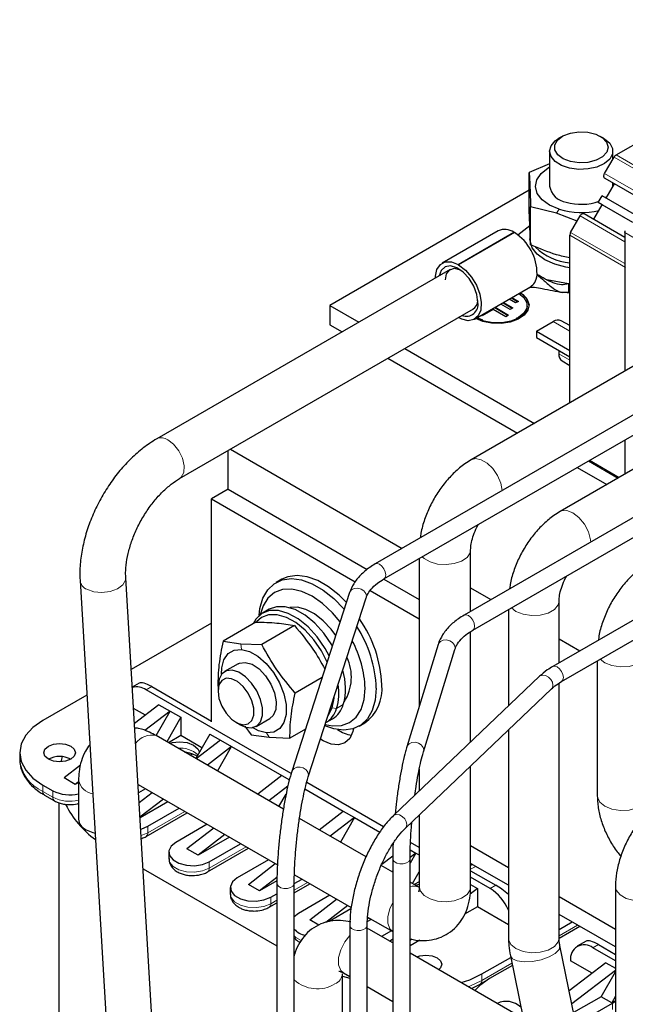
# Model space of a CAD drawing. Header units: millimetres. Extents: x 5 to 418, y 2 to 292.
# Tile 41 of 51: x 326 to 347, y 114 to 147. Entities that reach past the tile are written whole.
import ezdxf

# ---------------------------------------------------------------- set-up
doc = ezdxf.new("R2010")
doc.units = ezdxf.units.MM

msp = doc.modelspace()

# ---------------------------------------------------------------- linework, layer by layer
at = {"color": 7, "linetype": 'Continuous', "lineweight": 25}
for p, q in [((346.5054, 142.3286), (354.4122, 146.893)), ((344.6887, 142.9552), (344.5755, 142.8898)), ((346.0843, 142.8898), (345.9711, 142.9552)), ((344.2632, 142.4545), (344.2632, 141.2787)), ((346.1182, 141.703), (346.4387, 142.2582)), ((346.3966, 142.1852), (346.3966, 142.4545)), ((344.2632, 142.0231), (343.5741, 141.7338)), ((343.5741, 140.4521), (343.5741, 141.7338)), ((346.4515, 141.3565), (346.1182, 141.549)), ((346.1715, 140.8716), (346.4515, 141.3565)), ((346.3966, 141.2787), (346.3961, 141.2606)), ((346.3966, 141.2787), (346.3966, 141.3883)), ((347.4827, 140.7613), (346.4515, 141.3565)), ((343.5741, 141.1355), (336.8446, 137.2507)), ((345.9049, 140.7176), (346.0382, 140.9486)), ((347.2027, 140.2763), (346.0382, 140.9486)), ((346.2017, 140.9239), (346.1493, 140.8844)), ((344.4979, 140.36), (343.62, 140.5786)), ((343.62, 139.297), (343.62, 140.5786)), ((345.7582, 140.1557), (346.0382, 140.6406)), ((347.0693, 140.0454), (345.9049, 140.7176)), ((346.0382, 140.6406), (345.9049, 140.7176)), ((347.0693, 140.0454), (346.0382, 140.6406)), ((345.1899, 140.0952), (344.4979, 140.36)), ((344.971, 139.7159), (345.2915, 140.2712)), ((345.4249, 140.3481), (346.8007, 139.5539)), ((343.1879, 139.6305), (343.5923, 139.948)), ((342.5205, 139.7652), (340.6349, 138.6767)), ((341.1721, 138.628), (343.0577, 139.7165)), ((343.0766, 139.7056), (341.191, 138.6171)), ((343.5966, 139.6674), (343.5966, 139.4932)), ((344.9434, 133.9579), (344.9434, 139.623)), ((346.8007, 139.707), (346.8007, 135.0301)), ((340.9079, 138.465), (330.997, 132.7436)), ((344.9013, 137.9737), (344.1684, 138.1128)), ((344.9434, 137.9916), (344.9013, 137.9737)), ((341.7282, 136.7829), (343.6176, 137.8737)), ((344.9013, 137.7124), (344.9434, 137.7303)), ((342.9253, 137.1142), (342.6142, 137.2944)), ((342.6896, 137.338), (343.0009, 137.1577)), ((342.7085, 137.3489), (343.0198, 137.1685)), ((343.1146, 137.3317), (342.897, 137.4577)), ((342.9725, 137.5013), (343.1901, 137.3752)), ((342.9913, 137.5121), (343.209, 137.386)), ((343.209, 137.386), (343.1146, 137.3317)), ((331.7703, 131.4041), (341.6896, 137.1304)), ((336.8446, 137.2507), (337.8245, 136.685)), ((336.8446, 137.2507), (336.8446, 136.5974)), ((342.3596, 137.1147), (341.9819, 136.8974)), ((342.7832, 136.8694), (342.3596, 137.1147)), ((342.4068, 137.1747), (342.8588, 136.9129)), ((342.4256, 137.1856), (342.8776, 136.9237)), ((342.8776, 136.9237), (342.7832, 136.8694)), ((343.0198, 137.1685), (342.9253, 137.1142)), ((343.5015, 137.2289), (343.5015, 137.2507)), ((336.8446, 136.5974), (337.2587, 136.3584)), ((342.0113, 136.7475), (341.8131, 136.8319)), ((341.9819, 136.8974), (341.9542, 136.9134)), ((343.8214, 136.3801), (344.3871, 136.7067)), ((344.9434, 136.5659), (344.6537, 136.7331)), ((349.0261, 136.3148), (341.6156, 132.0368)), ((343.8214, 136.3801), (344.9434, 135.7324)), ((343.8214, 136.3801), (343.8214, 136.1623)), ((343.8214, 136.1623), (344.9434, 135.5147)), ((339.3713, 135.7921), (343.7459, 133.2666)), ((344.5757, 135.7269), (344.5757, 135.6179)), ((338.8055, 135.4654), (343.1802, 132.94)), ((344.6861, 135.3737), (344.9434, 135.2252)), ((349.6528, 135.0349), (338.3762, 128.525)), ((338.6695, 128.0169), (349.6528, 134.3575)), ((352.0309, 134.5725), (344.6204, 130.2945)), ((352.651, 133.3041), (341.3743, 126.7942)), ((341.6676, 126.2862), (352.651, 132.6267)), ((346.8007, 132.711), (346.8007, 131.5531)), ((333.4128, 131.0455), (333.4128, 132.3523)), ((333.4879, 132.3957), (339.2845, 129.0494)), ((345.5731, 132.0023), (346.5759, 131.4234)), ((345.1888, 131.7805), (346.1916, 131.2015)), ((355.6491, 131.5733), (344.3724, 125.0635)), ((333.4128, 131.0455), (332.8471, 130.7189)), ((333.4128, 131.0455), (338.1053, 128.3365)), ((332.8471, 130.7189), (337.6981, 127.9185)), ((332.8471, 123.1958), (332.8471, 130.7189)), ((344.6657, 124.5554), (355.6491, 130.8959)), ((341.5957, 126.922), (341.5957, 129.0001)), ((339.8623, 128.7056), (339.8623, 123.7231)), ((328.4089, 127.9641), (329.29, 113.1283)), ((330.834, 113.22), (329.9528, 128.0558)), ((335.2185, 128.0054), (335.0299, 127.8966)), ((338.6646, 128.0137), (339.8623, 127.3222)), ((338.2069, 127.6247), (339.8623, 126.6691)), ((341.5957, 127.7151), (342.2826, 127.3186)), ((337.5079, 127.5549), (335.5573, 121.5188)), ((336.1156, 121.3384), (338.0661, 127.3745)), ((334.7975, 126.9926), (334.5713, 126.862)), ((342.8693, 126.9799), (342.8738, 126.9773)), ((342.8738, 126.9825), (342.8738, 123.7318)), ((344.5805, 125.1835), (344.5805, 127.2693)), ((332.8471, 126.5266), (330.1366, 124.9619)), ((334.3482, 126.5593), (333.2383, 125.9186)), ((335.6524, 126.441), (334.5425, 125.8003)), ((341.5957, 122.513), (341.5957, 126.2377)), ((344.5805, 125.9921), (345.2807, 125.5878)), ((333.2383, 125.9186), (333.8396, 125.8301)), ((333.8396, 125.8301), (334.5425, 125.8003)), ((340.5002, 125.8056), (339.4421, 122.351)), ((340.003, 122.1792), (341.0611, 125.6338)), ((333.7469, 125.1545), (333.2881, 124.8896)), ((345.8675, 125.2491), (345.8719, 125.2465)), ((345.8719, 125.2517), (345.8719, 120.6937)), ((336.5814, 124.688), (335.6706, 124.1622)), ((343.9211, 124.7304), (338.9887, 120.0272)), ((330.4067, 124.4989), (330.1721, 124.3635)), ((330.8295, 124.3823), (332.8471, 123.2176)), ((333.0672, 124.4013), (333.0672, 124.2343)), ((339.3936, 119.6026), (344.326, 124.3058)), ((344.5805, 115.8921), (344.5805, 124.4983)), ((328.6386, 124.0971), (327.1525, 123.2392)), ((335.5358, 121.4477), (330.6409, 124.2735)), ((330.6143, 123.4179), (330.2146, 123.6486)), ((331.0746, 123.7727), (330.2452, 123.1333)), ((331.0746, 123.7727), (331.4518, 123.555)), ((331.4518, 123.555), (330.5981, 122.897)), ((330.9753, 122.7298), (331.4518, 123.555)), ((331.81, 123.3482), (331.3337, 122.5232)), ((331.4518, 123.555), (331.81, 123.3482)), ((331.81, 123.3482), (331.81, 122.7276)), ((334.3547, 123.0421), (334.8135, 123.3069)), ((336.7069, 123.1683), (336.9307, 123.2975)), ((333.6767, 123.1784), (333.8213, 123.0949)), ((333.9698, 123.0436), (334.1902, 122.7605)), ((337.8297, 123.0467), (338.0182, 123.1555)), ((335.2734, 120.2489), (330.98, 122.7274)), ((331.81, 122.7276), (331.3948, 122.4879)), ((332.5218, 122.3167), (331.81, 122.7276)), ((332.7905, 122.7821), (332.3142, 121.9572)), ((332.7905, 122.7821), (333.1488, 122.5753)), ((334.1902, 122.7605), (334.7915, 122.6721)), ((334.7915, 122.6721), (335.4944, 122.6423)), ((336.0181, 122.9446), (335.4944, 122.6423)), ((342.8738, 122.9212), (342.8738, 115.8921)), ((333.1488, 122.5753), (332.3329, 121.9464)), ((333.5259, 122.3576), (332.7101, 121.7287)), ((333.0496, 121.5326), (333.5259, 122.3576)), ((333.1488, 122.5753), (333.5259, 122.3576)), ((333.5259, 122.3576), (335.223, 121.3779)), ((326.3715, 122.1507), (326.3715, 121.9329)), ((327.8051, 122.019), (327.7555, 121.8435)), ((332.2055, 122.1159), (332.1348, 122.0608)), ((328.4235, 121.729), (327.8691, 121.3016)), ((341.5957, 117.6229), (341.5957, 121.7024)), ((328.2462, 121.0839), (327.8691, 121.3016)), ((335.223, 121.3779), (334.4071, 120.749)), ((335.223, 121.3779), (335.4765, 121.2316)), ((339.8623, 121.6028), (339.8623, 120.8603)), ((327.1525, 121.0621), (327.492, 120.8662)), ((328.3601, 121.1717), (328.2462, 121.0839)), ((328.3601, 121.1496), (328.2462, 121.0839)), ((328.3601, 121.2146), (328.3601, 119.9082)), ((330.3672, 121.0798), (335.0721, 118.3637)), ((335.4236, 121.0242), (334.7842, 120.5313)), ((338.6572, 119.6458), (336.0603, 121.145)), ((327.2078, 120.7223), (327.5472, 120.5264)), ((327.2078, 120.7223), (327.2107, 120.7207)), ((330.623, 120.9321), (330.3841, 120.7941)), ((330.8484, 120.802), (330.404, 120.4594)), ((335.1238, 120.3352), (335.3665, 120.7556)), ((336.0033, 120.9274), (337.2972, 120.1805)), ((327.6975, 120.4607), (327.6975, 97.0774)), ((331.2255, 120.5842), (330.4329, 119.9732)), ((331.3773, 120.4966), (330.4341, 119.9522)), ((330.6423, 119.329), (332.0211, 120.125)), ((330.6975, 119.6688), (331.7544, 120.2789)), ((336.4813, 119.5516), (337.2972, 120.1805)), ((337.2972, 120.1805), (337.6743, 119.9628)), ((339.8623, 120.0496), (339.8623, 117.6229)), ((332.6972, 119.7347), (331.6403, 119.1245)), ((338.0654, 118.6371), (335.8184, 119.9342)), ((337.6743, 119.9628), (336.8584, 119.3339)), ((337.6743, 119.9628), (337.198, 119.1378)), ((337.6743, 119.9628), (338.5285, 119.4697)), ((332.9226, 119.6046), (332.0174, 118.9068)), ((333.2997, 119.3869), (332.3946, 118.6891)), ((333.4515, 119.2992), (332.3946, 118.6891)), ((332.7717, 118.4714), (333.8286, 119.0815)), ((339.8623, 118.9501), (339.5655, 119.1214)), ((342.8738, 118.2675), (341.5957, 119.0054)), ((331.406, 118.798), (331.406, 118.5802)), ((332.3946, 118.6891), (332.0174, 118.9068)), ((332.7165, 118.1316), (334.0953, 118.9276)), ((338.5967, 118.3859), (338.9654, 118.6702)), ((339.7485, 118.7654), (339.5516, 118.4243)), ((339.7485, 118.7654), (339.552, 118.6139)), ((339.557, 118.8759), (339.7485, 118.7654)), ((339.7485, 118.7654), (339.8623, 118.6997)), ((334.7714, 118.5373), (333.7145, 117.9271)), ((334.0916, 117.7094), (334.9967, 118.4072)), ((338.9649, 118.1178), (338.5769, 118.3418)), ((338.9649, 118.5717), (338.9649, 112.9251)), ((339.5516, 112.9301), (339.5516, 118.5717)), ((342.8738, 117.6796), (341.5957, 118.4175)), ((341.6584, 118.3813), (341.5957, 118.3466)), ((330.5359, 118.238), (335.0541, 115.6297)), ((335.6462, 118.0323), (337.5618, 116.9264)), ((338.9649, 118.1614), (338.9326, 118.1365)), ((339.6304, 117.7336), (339.8623, 118.1353)), ((341.5957, 118.1672), (342.4449, 117.6769)), ((334.4687, 117.4917), (334.0916, 117.7094)), ((335.0573, 117.9454), (334.4687, 117.4917)), ((335.0546, 117.8299), (334.4687, 117.4917)), ((335.0541, 117.7379), (335.0541, 112.0974)), ((335.6408, 117.7329), (335.9028, 117.8841)), ((335.6408, 112.0923), (335.6408, 117.7379)), ((335.6408, 117.4249), (336.1695, 117.7302)), ((339.8424, 117.6113), (339.5516, 117.7792)), ((339.8623, 117.7969), (339.6916, 117.6983)), ((342.2564, 117.5681), (341.5957, 117.9495)), ((341.5957, 117.6991), (341.8227, 117.568)), ((333.4802, 117.6006), (333.4802, 117.3828)), ((334.8459, 117.274), (335.0541, 117.3942)), ((336.8456, 117.3399), (335.7887, 116.7297)), ((341.8227, 117.568), (341.5817, 117.3822)), ((341.8227, 117.568), (341.8227, 116.9474)), ((346.4848, 117.6404), (346.4848, 111.4347)), ((334.7906, 116.9342), (335.0541, 117.0863)), ((336.1658, 116.512), (337.0709, 117.2098)), ((337.448, 116.9921), (336.7062, 116.4202)), ((346.4848, 116.183), (344.5805, 117.2823)), ((335.7887, 116.7297), (335.6408, 116.6119)), ((337.5548, 116.8785), (336.8173, 116.4527)), ((341.8227, 116.9474), (341.3928, 116.6993)), ((342.8738, 116.3406), (341.8227, 116.9474)), ((346.4848, 115.5951), (344.5805, 116.6944)), ((336.4739, 116.3341), (336.1658, 116.512)), ((337.5167, 116.3206), (337.5167, 110.6759)), ((338.1034, 110.6688), (338.1034, 116.3206)), ((338.1072, 116.454), (338.2437, 116.5328)), ((338.1186, 116.6049), (338.9649, 116.1164)), ((344.5805, 116.1882), (345.0188, 116.4413)), ((338.1575, 116.1956), (338.1034, 116.2233)), ((338.9649, 115.7295), (338.1575, 116.1956)), ((338.9197, 116.1425), (338.5847, 115.949)), ((345.2828, 116.2889), (344.581, 115.8838)), ((338.8581, 115.7911), (338.9649, 115.8734)), ((339.609, 115.8615), (339.5516, 115.8173)), ((339.8757, 115.8235), (339.5516, 115.6364)), ((345.4916, 115.7905), (345.1926, 115.6179)), ((345.9144, 115.674), (346.4848, 115.3448)), ((346.4448, 111.4115), (339.5516, 115.3908)), ((345.1027, 113.2257), (344.6081, 115.6427)), ((346.4848, 115.127), (345.7259, 115.5651)), ((341.9735, 114.6833), (342.9474, 115.2455)), ((342.9361, 115.3006), (343.3685, 113.1873)), ((346.1596, 115.0644), (344.9217, 114.1101)), ((345.6993, 114.7095), (344.9716, 115.1296)), ((346.1596, 115.0644), (346.4848, 114.8766)), ((337.2643, 112.357), (337.2643, 114.6943)), ((337.3042, 114.7175), (337.5167, 114.5949)), ((343.0032, 114.9729), (342.2375, 114.5309)), ((346.4848, 114.8066), (345.0116, 113.671)), ((345.9993, 113.9158), (346.4848, 114.7567)), ((337.2643, 114.6129), (337.5167, 114.5441)), ((341.9183, 114.3434), (342.1388, 114.4707)), ((338.1034, 114.2562), (338.9649, 113.7589)), ((345.9993, 113.9158), (345.0711, 113.38)), ((345.1387, 112.9836), (346.3859, 113.7036)), ((346.3576, 113.709), (345.9993, 113.9158)), ((346.4848, 113.9293), (346.3576, 113.709)), ((346.4848, 113.7824), (346.3576, 113.709)), ((346.3859, 113.7036), (346.4848, 113.7506))]:
    msp.add_line(p, q, dxfattribs=at)
at = {"color": 7, "linetype": 'Continuous', "lineweight": 18}
for p, q in [((347.8699, 141.432), (346.4387, 142.2582)), ((346.5054, 142.3286), (347.917, 141.5137)), ((346.1182, 141.703), (347.5494, 140.8768)), ((347.4827, 140.7613), (346.1182, 141.549)), ((344.5875, 140.4954), (344.4979, 140.36)), ((346.8007, 139.3999), (345.2915, 140.2712)), ((346.829, 138.5345), (344.9434, 139.623)), ((344.971, 139.7159), (346.8007, 138.6597)), ((349.7988, 137.9762), (346.8007, 139.707)), ((344.9013, 137.7124), (344.9013, 137.9737)), ((344.3871, 136.7067), (344.9434, 136.3855)), ((344.5757, 135.6179), (344.9434, 135.4057)), ((345.6122, 132.0249), (346.615, 131.4459)), ((333.8555, 125.6397), (333.8396, 125.8301)), ((330.8295, 124.3823), (330.6409, 124.2735)), ((336.924, 123.6687), (337.0711, 123.6437)), ((337.2973, 123.7743), (337.0711, 123.6437)), ((334.7049, 122.8217), (334.7915, 122.6721)), ((327.1525, 120.8444), (327.1525, 121.0621)), ((327.492, 120.6485), (327.1525, 120.8444)), ((327.492, 120.8662), (327.492, 120.6485)), ((331.943, 120.1701), (330.6975, 119.4511)), ((330.6975, 119.4511), (330.6975, 119.6688)), ((334.0172, 118.9727), (332.7717, 118.2537)), ((332.7717, 118.2537), (332.7717, 118.4714)), ((341.7738, 118.3146), (341.5957, 118.2162)), ((336.0913, 117.7753), (335.6408, 117.5152)), ((342.4449, 117.6769), (342.2564, 117.5681)), ((334.8459, 117.0563), (334.8459, 117.274)), ((335.0541, 117.1765), (334.8459, 117.0563)), ((338.1655, 116.5779), (338.1126, 116.5473)), ((345.2074, 116.3324), (344.5805, 115.9705)), ((345.9144, 115.674), (345.7259, 115.5651)), ((342.9872, 115.0507), (341.9735, 114.4655)), ((341.9735, 114.4655), (341.9735, 114.6833)), ((346.3859, 113.4858), (346.3859, 113.7036))]:
    msp.add_line(p, q, dxfattribs=at)
at = {"color": 7, "linetype": 'Continuous', "lineweight": 25, "flags": 128}
for points in [[(345.2594, 142.0633), (344.9697, 142.1048), (344.7191, 142.1983), (344.5346, 142.3338), (344.4363, 142.4965), (344.4349, 142.6688), (344.5304, 142.832), (344.7126, 142.9685), (344.9617, 143.0634), (345.2507, 143.1065), (345.5482, 143.0931), (345.8221, 143.0247), (346.0427, 142.9086), (346.186, 142.7575), (346.2366, 142.5877), (346.1889, 142.4176), (346.0481, 142.2657), (345.8295, 142.1483), (345.5567, 142.0784), (345.2594, 142.0633)], [(345.247, 141.8406), (344.9372, 141.882), (344.6623, 141.9742), (344.4468, 142.1091), (344.3097, 142.2748), (344.2632, 142.4563), (344.3116, 142.6378), (344.4504, 142.8029), (344.5755, 142.8898)], [(346.0843, 142.8898), (346.114, 142.872), (346.2923, 142.72), (346.3851, 142.5444), (346.3842, 142.3609), (346.2895, 142.1856), (346.1096, 142.0343), (345.8605, 141.9203), (345.5641, 141.8537), (345.247, 141.8406)], [(344.5875, 140.4954), (344.2616, 140.633), (344.0086, 140.8146), (343.8455, 141.0278), (343.7836, 141.2582), (343.8271, 141.4899), (343.9731, 141.7072), (344.2114, 141.8954), (344.2632, 141.9252)], [(346.1182, 141.549), (346.1065, 141.5587), (346.0978, 141.5725), (346.0924, 141.5899), (346.0906, 141.6101), (346.0924, 141.6323), (346.0978, 141.6559), (346.1065, 141.6797), (346.1182, 141.703)], [(345.2915, 140.2712), (345.3058, 140.2929), (345.3221, 140.3124), (345.3398, 140.3288), (345.3582, 140.3415), (345.3766, 140.3501), (345.3943, 140.3541), (345.4106, 140.3534), (345.4249, 140.3481)], [(344.9434, 138.5177), (344.8147, 138.5378), (344.4336, 138.6367), (344.1046, 138.7854), (343.8468, 138.9753), (343.6752, 139.1952), (343.5998, 139.4325), (343.5966, 139.4932)], [(340.4084, 138.1767), (340.4103, 138.2361), (340.4598, 138.4664), (340.5729, 138.6317), (340.7398, 138.7175), (340.9455, 138.7162), (341.1721, 138.628)], [(341.191, 138.6171), (341.1902, 138.6133), (341.1882, 138.611), (341.1851, 138.6104), (341.1815, 138.6117), (341.178, 138.6146), (341.1749, 138.6187), (341.1729, 138.6234), (341.1721, 138.628)], [(341.191, 138.6171), (341.4176, 138.4437), (341.6233, 138.2074), (341.7902, 137.929), (341.9033, 137.633), (341.9528, 137.3456), (341.9344, 137.092), (341.8495, 136.8947), (341.7057, 136.771), (341.5158, 136.7319), (341.2963, 136.7807), (341.1815, 136.8371)], [(341.8415, 137.3488), (341.8058, 137.6169), (341.7024, 137.8973), (341.5425, 138.1595), (341.3436, 138.3751), (341.127, 138.5208), (340.9164, 138.5808), (340.7346, 138.5486), (340.6011, 138.4276), (340.5337, 138.249)], [(340.7479, 138.1108), (340.7848, 138.3176), (340.8906, 138.4538), (341.0509, 138.5011), (341.2409, 138.4546)], [(343.2739, 137.6753), (343.3597, 137.6163), (343.5083, 137.454), (343.5674, 137.2737), (343.5318, 137.0913), (343.4047, 136.9231), (343.1973, 136.7839), (342.928, 136.6863), (342.6209, 136.6388), (342.3032, 136.6456), (342.0031, 136.7062), (341.7659, 136.8047)], [(343.2268, 137.6481), (343.3925, 137.5127), (343.4892, 137.341), (343.4892, 137.1604), (343.3925, 136.9886), (343.2086, 136.8425), (343.1378, 136.8053)], [(344.7545, 137.6976), (344.7687, 137.6953), (344.9434, 137.6723)], [(343.5015, 137.2289), (343.4892, 137.1386), (343.3925, 136.9668), (343.2086, 136.8207), (342.9555, 136.7145), (342.6579, 136.6587), (342.345, 136.6587), (342.0475, 136.7145), (341.7944, 136.8207)], [(334.4552, 126.7785), (334.4836, 127.0152), (334.5836, 127.3633), (334.7464, 127.647), (334.9666, 127.8566), (335.2366, 127.9849), (335.5473, 128.0277), (335.888, 127.9834), (336.2471, 127.8536), (336.6125, 127.6427), (336.9716, 127.3579), (337.3123, 127.0088), (337.3262, 126.9927)], [(337.4021, 127.2276), (337.1602, 127.4667), (336.801, 127.7516), (336.4357, 127.9625), (336.0765, 128.0923), (335.7358, 128.1366), (335.4252, 128.0938), (335.2185, 128.0054)], [(337.1896, 126.5701), (336.9267, 126.8781), (336.5907, 127.1898), (336.2412, 127.4313), (335.8918, 127.5933), (335.5557, 127.6696), (335.246, 127.6572), (334.9746, 127.5567), (334.7518, 127.3718), (334.5862, 127.1098), (334.4896, 126.807)], [(336.8176, 125.4189), (336.6836, 125.6661), (336.4155, 126.0581), (336.1084, 126.3978), (335.7777, 126.6682), (335.4399, 126.8556), (335.1121, 126.9507), (334.8107, 126.9487), (334.5507, 126.8497), (334.3453, 126.6587), (334.2528, 126.5043)], [(336.9312, 125.7604), (336.9099, 125.7967), (336.6418, 126.1887), (336.3347, 126.5284), (336.0039, 126.7988), (335.6662, 126.9862), (335.3384, 127.0813), (335.037, 127.0793), (334.7975, 126.9926)], [(337.0418, 126.1125), (336.8892, 126.3167), (336.617, 126.607), (336.326, 126.8349), (336.0308, 126.989), (335.7461, 127.0615), (335.4877, 127.0492)], [(336.7504, 125.2107), (336.5559, 125.5899), (336.3012, 125.9624), (336.0094, 126.2851), (335.6953, 126.5419), (335.3744, 126.72), (335.063, 126.8103), (334.7766, 126.8084), (334.5296, 126.7144), (334.366, 126.5726)], [(333.1877, 124.8039), (333.195, 125.0143), (333.2672, 125.2916), (333.4085, 125.4966), (333.6091, 125.6153), (333.8555, 125.6397)], [(333.8555, 125.6397), (334.1308, 125.568), (334.4163, 125.4052), (334.6925, 125.1624), (334.9407, 124.856), (335.1438, 124.5071), (335.288, 124.1393), (335.3636, 123.7777), (335.3653, 123.447), (335.2931, 123.1698), (335.1519, 122.9648), (334.9512, 122.8461), (334.7049, 122.8217)], [(333.7469, 125.1545), (333.7868, 125.1743), (333.9873, 125.2024)], [(333.9873, 125.2024), (334.2164, 125.1354), (334.4518, 124.9798), (334.6703, 124.7508), (334.8507, 124.471), (334.9752, 124.1676), (335.0317, 123.8705), (335.0147, 123.6085), (334.9257, 123.4075), (334.8135, 123.3069)], [(333.8213, 123.0949), (333.9893, 123.0198), (334.1985, 122.9938), (334.3743, 123.0542), (334.501, 123.1956), (334.5672, 123.4055), (334.5672, 123.6651), (334.501, 123.9514), (334.3743, 124.2391), (334.1985, 124.5024), (333.9893, 124.7181), (333.7651, 124.8669), (333.5459, 124.9357), (333.3511, 124.9183), (333.1982, 124.8162), (333.1007, 124.6386), (333.0672, 124.4013), (333.0672, 124.4013)], [(333.0672, 124.2343), (333.1002, 123.9866), (333.1957, 123.7277), (333.3434, 123.4855), (333.5271, 123.2863), (333.7271, 123.1517), (333.9217, 123.0963), (334.0897, 123.1261), (334.2129, 123.2378), (334.2781, 123.4194), (334.2781, 123.6511), (334.2129, 123.9079), (334.0897, 124.1619), (333.9217, 124.3857), (333.7271, 124.5549), (333.5271, 124.6512), (333.3434, 124.6642), (333.1957, 124.5925), (333.1002, 124.4438), (333.0672, 124.2343)], [(338.4097, 124.3287), (338.376, 123.928), (338.276, 123.5799), (338.1131, 123.2963), (337.893, 123.0867), (337.6229, 122.9583), (337.3123, 122.9155), (336.9716, 122.9598), (336.6727, 123.0624)], [(336.6856, 123.1023), (336.9267, 123.0559), (337.2364, 123.0683), (337.5079, 123.1688), (337.7307, 123.3537), (337.8962, 123.6158), (337.9981, 123.945), (338.0326, 124.3287)], [(336.924, 123.6687), (336.9893, 123.9938), (336.9934, 124.0548)], [(336.7804, 123.3958), (336.7904, 123.4089), (336.924, 123.6687)], [(327.1525, 123.2392), (326.8209, 123.0059), (326.5745, 122.7398), (326.4227, 122.451), (326.3715, 122.1507), (326.4227, 121.8504), (326.5745, 121.5616), (326.8209, 121.2954), (327.1525, 121.0621)], [(334.7049, 122.8217), (334.4296, 122.8934), (334.2303, 122.9979)], [(337.6413, 122.9639), (337.6201, 122.8632), (337.5165, 122.6341), (337.3517, 122.4813), (337.1369, 122.4149), (336.8868, 122.4397), (336.6184, 122.5538), (336.5269, 122.6113)], [(327.3411, 121.933), (327.2255, 122.0329), (327.1849, 122.1507), (327.2255, 122.2685), (327.3411, 122.3684), (327.5141, 122.4351), (327.7182, 122.4586), (327.9223, 122.4351), (328.0954, 122.3684), (328.211, 122.2685), (328.2516, 122.1507), (328.211, 122.0329), (328.0954, 121.933), (327.9223, 121.8662), (327.7182, 121.8428), (327.5141, 121.8662), (327.3411, 121.933)], [(331.4274, 122.4691), (331.5172, 122.4954), (331.7723, 122.5247), (332.0274, 122.4954), (332.2437, 122.4119), (332.3882, 122.2871), (332.437, 122.1697)], [(330.4566, 119.5733), (330.4699, 119.5768), (330.6975, 119.6688)], [(328.6139, 119.5544), (328.8461, 119.4587), (328.9151, 119.4413)], [(331.6403, 119.1245), (331.481, 118.9931), (331.4091, 118.8382), (331.4333, 118.6784), (331.5507, 118.5331), (331.7471, 118.4197), (331.999, 118.3519), (332.2757, 118.3379), (332.5441, 118.3794), (332.7717, 118.4714)], [(333.7145, 117.9271), (333.5551, 117.7957), (333.4832, 117.6408), (333.5074, 117.481), (333.6249, 117.3357), (333.8213, 117.2223), (334.0731, 117.1545), (334.3499, 117.1405), (334.6183, 117.182), (334.8459, 117.274)], [(339.7241, 117.6795), (339.8139, 117.7058), (339.8623, 117.7161)], [(339.7777, 115.2603), (339.8838, 115.2943), (340.0879, 115.3177), (340.292, 115.2943), (340.465, 115.2275), (340.5806, 115.1277), (340.6212, 115.0098), (340.5806, 114.892), (340.5217, 114.8308)], [(341.278, 114.3942), (341.5694, 114.4918), (341.9735, 114.6833)], [(342.2375, 114.5309), (341.9059, 114.2976), (341.7367, 114.1294)]]:
    msp.add_lwpolyline(points, dxfattribs=at)
at = {"color": 7, "linetype": 'Continuous', "lineweight": 18, "flags": 128}
for points in [[(331.3699, 132.713), (331.5683, 132.5615), (331.7418, 132.3442), (331.8669, 132.0904), (331.9267, 131.8343), (331.9132, 131.6106), (331.8281, 131.4494), (331.7721, 131.4051)], [(341.6158, 132.0369), (341.7573, 132.077), (341.9481, 132.0425), (342.1498, 131.926), (342.3406, 131.7402), (342.4998, 131.5053), (342.6101, 131.2465), (342.6593, 130.9976)], [(344.6206, 130.2946), (344.6592, 130.3131), (344.8407, 130.3294), (345.0471, 130.2522), (345.2534, 130.0911), (345.4349, 129.8653), (345.5696, 129.6022), (345.6413, 129.3334), (345.6487, 129.2618)], [(339.9644, 128.7645), (340.0237, 128.7093), (340.2254, 128.5929), (340.4817, 128.5205), (340.7648, 128.5002), (341.044, 128.534), (341.2891, 128.6183), (341.4735, 128.744), (341.5772, 128.8974), (341.5956, 128.9957)], [(338.7302, 128.1512), (338.7145, 128.252), (338.6695, 128.3557), (338.6022, 128.4464), (338.5228, 128.5105), (338.4435, 128.5381), (338.3762, 128.525), (338.3761, 128.525)], [(328.6348, 127.667), (328.8691, 127.5817), (329.1454, 127.5542), (329.4266, 127.5883), (329.6745, 127.6793), (329.8558, 127.815), (329.9459, 127.977), (329.9528, 128.0569)], [(338.6712, 128.0179), (338.7145, 128.0687), (338.7302, 128.1512)], [(338.0661, 127.3745), (338.0754, 127.4337), (338.0534, 127.5277), (337.9909, 127.6122), (337.8974, 127.6741), (337.787, 127.7043), (337.6767, 127.6979), (337.5831, 127.6561), (337.5206, 127.5851), (337.5079, 127.5549)], [(342.9724, 127.0394), (343.1237, 126.9209), (343.3665, 126.8228), (343.6528, 126.7785), (343.948, 126.7934), (344.2166, 126.8657), (344.4261, 126.9867), (344.5514, 127.1418), (344.5804, 127.265)], [(341.7284, 126.4205), (341.7126, 126.5212), (341.6676, 126.6249), (341.6003, 126.7157), (341.521, 126.7797), (341.4416, 126.8073), (341.3743, 126.7942), (341.3742, 126.7942)], [(341.6694, 126.2872), (341.7126, 126.3379), (341.7284, 126.4205)], [(341.0611, 125.6338), (341.0695, 125.6902), (341.0475, 125.7841), (340.9849, 125.8682), (340.8912, 125.9297), (340.7806, 125.9592), (340.6701, 125.9523), (340.5764, 125.9099), (340.5138, 125.8386), (340.5002, 125.8056)], [(345.9705, 125.3086), (346.1219, 125.1902), (346.3646, 125.092), (346.6509, 125.0477), (346.9461, 125.0627), (347.2147, 125.135), (347.4243, 125.2559), (347.5495, 125.411), (347.5786, 125.5342)], [(344.7265, 124.6897), (344.7107, 124.7904), (344.6658, 124.8941), (344.5985, 124.9849), (344.5191, 125.0489), (344.4397, 125.0765), (344.3724, 125.0634), (344.3724, 125.0634)], [(344.3745, 124.4304), (344.3554, 124.5288), (344.301, 124.6255), (344.2196, 124.7059), (344.1235, 124.7577), (344.0275, 124.773), (343.9461, 124.7495), (343.9211, 124.7304)], [(344.6675, 124.5564), (344.7107, 124.6071), (344.7265, 124.6897)], [(344.326, 124.3058), (344.3554, 124.3455), (344.3745, 124.4304)], [(340.003, 122.1792), (340.0114, 122.2356), (339.9894, 122.3295), (339.9268, 122.4136), (339.8331, 122.4751), (339.7225, 122.5046), (339.612, 122.4976), (339.5183, 122.4553), (339.4557, 122.384), (339.4421, 122.3511)], [(336.1156, 121.3385), (336.1248, 121.3976), (336.1029, 121.4916), (336.0404, 121.5761), (335.9468, 121.638), (335.8365, 121.6682), (335.7261, 121.6618), (335.6326, 121.62), (335.5701, 121.549), (335.5574, 121.519)], [(345.8719, 120.6937), (345.8752, 120.6507), (345.9519, 120.4855), (346.1219, 120.3453), (346.3646, 120.2472), (346.6509, 120.2029), (346.9461, 120.2178), (347.2147, 120.2901), (347.4243, 120.4111), (347.5495, 120.5662), (347.5786, 120.6937)], [(339.4421, 119.7272), (339.423, 119.8256), (339.3686, 119.9223), (339.2872, 120.0027), (339.1911, 120.0544), (339.0951, 120.0698), (339.0137, 120.0463), (338.9888, 120.0273)], [(339.394, 119.6031), (339.423, 119.6422), (339.4421, 119.7272)], [(330.4694, 119.3589), (330.4699, 119.3591), (330.6975, 119.4511)], [(331.406, 118.5802), (331.4333, 118.4607), (331.5507, 118.3153), (331.7471, 118.2019), (331.999, 118.1341), (332.2757, 118.1201), (332.5441, 118.1617), (332.7717, 118.2537)], [(339.5515, 118.5722), (339.5471, 118.5422), (339.5055, 118.4806), (339.4264, 118.4329), (339.3216, 118.4064), (339.2071, 118.4049), (339.1005, 118.4289), (339.0179, 118.4746), (338.9718, 118.5351), (338.9649, 118.5717)], [(335.6408, 117.7384), (335.6358, 117.7068), (335.5933, 117.6455), (335.5133, 117.5982), (335.4081, 117.5722), (335.2937, 117.5714), (335.1874, 117.596), (335.1055, 117.6421), (335.0605, 117.7029), (335.0541, 117.7378)], [(333.4802, 117.3828), (333.5074, 117.2633), (333.6249, 117.1179), (333.8213, 117.0045), (334.0731, 116.9367), (334.3499, 116.9228), (334.6183, 116.9643), (334.8459, 117.0563)], [(339.8623, 117.6229), (339.8984, 117.4802), (340.0237, 117.3322), (340.2254, 117.2157), (340.4817, 117.1434), (340.7648, 117.123), (341.044, 117.1568), (341.2891, 117.2411), (341.4735, 117.3668), (341.5772, 117.5202), (341.5957, 117.6229)], [(346.4848, 117.6401), (346.5138, 117.5129), (346.6391, 117.3578), (346.8486, 117.2368), (347.1172, 117.1645), (347.4125, 117.1496), (347.6987, 117.1939), (347.9415, 117.292)], [(338.9649, 117.0918), (338.8701, 116.8864), (338.8046, 116.6282), (338.8046, 116.3953), (338.8701, 116.2127), (338.9649, 116.1167)], [(338.061, 116.2329), (337.9838, 116.1841), (337.8801, 116.1561), (337.7657, 116.1532), (337.6581, 116.1757), (337.5737, 116.2203), (337.5252, 116.2802), (337.5167, 116.3206)], [(338.1034, 116.3207), (338.1, 116.295), (338.061, 116.2329)], [(337.5167, 115.9844), (337.343, 115.7664), (337.2083, 115.5033), (337.1366, 115.2345), (337.1366, 114.9925), (337.2083, 114.8065), (337.3042, 114.7175)], [(338.1575, 116.1956), (338.1187, 116.2142), (338.1034, 116.2198)], [(335.6408, 115.9766), (335.699, 115.9205), (335.877, 115.8148)], [(342.8738, 115.8921), (342.877, 115.8492), (342.9538, 115.6839), (343.1237, 115.5438), (343.3665, 115.4457), (343.6528, 115.4014), (343.948, 115.4163), (344.2166, 115.4886), (344.4261, 115.6096), (344.5514, 115.7646), (344.5805, 115.8921)], [(342.9361, 115.3006), (343.0058, 115.1977), (343.1687, 115.1233), (343.4044, 115.091), (343.6845, 115.1045), (343.9752, 115.1623), (344.2413, 115.2574), (344.4509, 115.3784), (344.5786, 115.5106), (344.609, 115.6382), (344.6081, 115.6427)], [(341.5189, 114.2551), (341.5694, 114.2741), (341.9735, 114.4655)]]:
    msp.add_lwpolyline(points, dxfattribs=at)
at = {"color": 7, "linetype": 'Continuous', "lineweight": 25}
for centre, radius, start, end in [((346.6072, 142.1654), 0.1923, 121.95467, 151.14439), ((344.9012, 141.3788), 0.6458, 188.92325, 262.59169), ((345.328, 142.3877), 1.7263, 252.81274, 290.63046), ((345.3319, 142.9533), 2.5681, 253.15097, 283.50629), ((342.7469, 139.2756), 0.5394, 54.8145, 114.81426), ((343.0775, 139.7171), 0.0198, 181.79678, 238.60129), ((342.1784, 138.3103), 1.6594, 359.72761, 57.22988), ((345.1356, 139.6164), 0.1924, 148.85627, 178.0435), ((345.0761, 140.5337), 1.8465, 225.65012, 265.87627), ((343.0426, 137.1816), 0.5277, 5.13901, 66.22326), ((341.4482, 137.2823), 0.3989, 249.2224, 9.60113), ((341.4692, 137.4294), 0.3698, 303.41545, 358.35282), ((344.5433, 136.4886), 0.2683, 65.69288, 125.61758), ((344.8294, 135.5856), 0.2557, 172.74417, 235.94365), ((334.3996, 124.2613), 4.2023, 2.40339, 35.04858), ((334.3104, 124.1779), 4.1021, 2.10669, 32.92435), ((334.4354, 124.2122), 3.599, 1.85357, 28.4818), ((336.0223, 124.7035), 1.5481, 327.28908, 25.56069), ((335.332, 124.3226), 2.0404, 344.4117, 17.48944), ((330.3179, 123.8078), 0.5667, 55.25275, 104.85771), ((335.2713, 124.1686), 1.8747, 343.7381, 8.87486), ((337.2118, 124.2926), 1.394, 305.34553, 5.96665), ((336.284, 123.8695), 0.8188, 300.89183, 343.99015), ((336.5103, 124.0001), 0.8188, 300.89183, 343.99015), ((337.7312, 123.8241), 1.0921, 234.62591, 261.92222), ((327.7182, 121.205), 0.8198, 62.61575, 117.38425), ((328.0599, 121.9667), 1.2384, 242.70201, 284.0257), ((330.9371, 121.9445), 3.3865, 207.12412, 233.61878), ((328.7757, 119.9385), 0.4168, 184.16873, 247.15141), ((341.3853, 116.2027), 1.6195, 23.2049, 57.46267), ((336.1798, 116.7195), 0.7525, 224.24974, 256.8506), ((345.4315, 115.2042), 0.4658, 50.79671, 189.21404), ((342.7972, 113.0291), 0.7301, 47.45564, 114.62395)]:
    msp.add_arc(centre, radius, start, end, dxfattribs=at)
at = {"color": 7, "linetype": 'Continuous', "lineweight": 18}
for centre, radius, start, end in [((342.9621, 138.3677), 0.8818, 354.51311, 354.71772), ((331.1588, 132.4269), 0.3556, 53.56036, 117.02636), ((328.7668, 128.0018), 0.3599, 186.05209, 248.49403), ((330.8239, 122.0883), 0.6579, 76.27581, 145.01055), ((331.7995, 121.464), 0.8459, 46.37588, 95.98973), ((327.7061, 122.066), 1.3412, 185.6948, 245.62534), ((328.9251, 121.3399), 0.5788, 192.52051, 261.17368), ((327.2794, 120.8282), 0.1279, 172.74417, 235.94365), ((327.6186, 120.6322), 0.1276, 172.70607, 236.32432), ((328.0599, 121.749), 1.2384, 242.70201, 284.0257), ((330.5707, 119.4349), 0.1278, 303.99856, 7.26163), ((332.6449, 118.2375), 0.1278, 303.99856, 7.26163), ((339.6729, 117.2698), 0.3812, 63.61762, 108.55572), ((334.7191, 117.0401), 0.1278, 303.99856, 7.26163), ((336.8582, 114.7222), 0.4073, 292.54391, 355.56802), ((336.4201, 115.347), 1.1641, 227.97606, 300.69862), ((341.8467, 114.4494), 0.1278, 303.96308, 7.26519)]:
    msp.add_arc(centre, radius, start, end, dxfattribs=at)
at = {"color": 7, "linetype": 'Continuous', "lineweight": 25}
for centre, start_param, end_param in [((331.2066, 123.7291), 2.2736773, 3.0589942), ((342.822, 117.0236), 1.7486073, 2.2736773), ((346.2916, 115.0207), 2.2736773, 3.0589942)]:
    msp.add_ellipse(centre, major_axis=(0.8193, -0.7545), ratio=0.2648379, start_param=start_param, end_param=end_param, dxfattribs=at)
for points, knots in [([(343.5741, 141.7338), (343.5817, 141.5706), (343.597, 141.2442), (343.6123, 140.8005), (343.62, 140.5786)], [0, 0, 0, 0, 0.4999949, 1, 1, 1, 1]), ([(343.62, 139.297), (343.6123, 139.4602), (343.597, 139.7865), (343.5817, 140.2303), (343.5741, 140.4521)], [0, 0, 0, 0, 0.4999949, 1, 1, 1, 1]), ([(344.9434, 138.8501), (344.7944, 138.8839), (344.3532, 138.9838), (343.9121, 139.1722), (343.62, 139.297)], [0, 0, 0, 0, 0.337752, 1, 1, 1, 1]), ([(343.6125, 137.881), (343.6677, 137.9195), (343.787, 138.0028), (343.8213, 138.1852), (343.8398, 138.2834)], [0, 0, 0, 0, 0.4618871, 1, 1, 1, 1]), ([(343.8401, 138.2865), (343.8393, 138.2887), (343.8376, 138.2932), (343.8377, 138.2993), (343.8378, 138.3024)], [0, 0, 0, 0, 0.4871548, 1, 1, 1, 1]), ([(343.8462, 138.2797), (343.8443, 138.2811), (343.8419, 138.283), (343.8404, 138.2859), (343.8401, 138.2865)], [0, 0, 0, 0, 0.7947731, 1, 1, 1, 1]), ([(344.9013, 137.9737), (344.8213, 137.9566), (344.6544, 137.9208), (344.3766, 138.0085), (344.1026, 138.1374), (343.9325, 138.2427), (343.8446, 138.2971)], [0, 0, 0, 0, 0.2231745, 0.4653056, 0.7238931, 1, 1, 1, 1]), ([(343.8462, 138.2797), (343.9207, 138.2185), (344.0742, 138.0924), (344.3377, 137.8464), (344.6237, 137.6672), (344.8113, 137.6978), (344.9013, 137.7124)], [0, 0, 0, 0, 0.2823554, 0.5818484, 0.7994192, 1, 1, 1, 1]), ([(343.5668, 137.8493), (343.5942, 137.8566), (343.6511, 137.8716), (343.8073, 137.8646), (344.1608, 137.789), (344.4802, 137.7288), (344.7135, 137.6848)], [0, 0, 0, 0, 0.0855164, 0.1777818, 0.3995627, 1, 1, 1, 1]), ([(330.997, 132.7436), (330.9168, 132.6948), (330.6905, 132.5573), (330.3325, 132.2775), (329.9359, 131.8925), (329.5719, 131.4559), (329.2466, 130.9786), (328.966, 130.4699), (328.7356, 129.9397), (328.56, 129.3975), (328.4452, 128.8534), (328.3962, 128.3724), (328.4052, 128.0822), (328.4089, 127.9641)], [0, 0, 0, 0, 0.0537275, 0.1515676, 0.2492336, 0.3466183, 0.4437212, 0.5407146, 0.6378402, 0.7352819, 0.8333135, 0.9321766, 1, 1, 1, 1]), ([(341.6156, 132.0368), (341.5441, 131.9928), (341.348, 131.872), (341.0472, 131.6209), (340.7272, 131.2766), (340.4467, 130.8869), (340.2111, 130.4644), (340.0326, 130.02), (339.9268, 129.6618), (339.9049, 129.458), (339.8991, 129.4042)], [0, 0, 0, 0, 0.082753, 0.2269357, 0.3709159, 0.5144251, 0.6578039, 0.8019562, 0.9477479, 1, 1, 1, 1]), ([(329.9528, 128.0558), (329.9508, 128.1109), (329.9449, 128.2725), (329.9703, 128.5775), (330.0491, 128.9697), (330.1797, 129.3807), (330.3588, 129.7937), (330.5811, 130.1931), (330.8383, 130.5632), (331.1194, 130.8902), (331.4115, 131.1618), (331.6305, 131.3212), (331.7467, 131.3901), (331.7703, 131.4041)], [0, 0, 0, 0, 0.0519145, 0.1522766, 0.253729, 0.3563264, 0.4597989, 0.563738, 0.6676844, 0.7710391, 0.8733689, 0.9743295, 1, 1, 1, 1]), ([(344.6204, 130.2945), (344.5493, 130.2507), (344.3539, 130.1303), (344.0541, 129.88), (343.7349, 129.5365), (343.4553, 129.1477), (343.2204, 128.7261), (343.0428, 128.2828), (342.9383, 127.9299), (342.9169, 127.731), (342.9116, 127.6817)], [0, 0, 0, 0, 0.0829841, 0.2278189, 0.3724292, 0.5165586, 0.6605547, 0.8053191, 0.9517156, 1, 1, 1, 1]), ([(341.5957, 129.0001), (341.5965, 129.0306), (341.599, 129.1186), (341.6307, 129.3092), (341.7136, 129.5612), (341.7965, 129.7551), (341.8578, 129.8499), (341.8656, 129.862)], [0, 0, 0, 0, 0.1401621, 0.4038016, 0.6767593, 0.9586172, 1, 1, 1, 1]), ([(338.3762, 128.525), (338.3123, 128.486), (338.1275, 128.3733), (337.8711, 128.1552), (337.636, 127.8696), (337.5496, 127.6573), (337.5079, 127.5549)], [0, 0, 0, 0, 0.15292993, 0.44216831, 0.73083751, 1, 1, 1, 1]), ([(347.6186, 128.5637), (347.5474, 128.5199), (347.352, 128.3996), (347.0522, 128.1492), (346.733, 127.8057), (346.4534, 127.4169), (346.2185, 126.9953), (346.0409, 126.552), (345.9365, 126.1991), (345.9151, 126.0003), (345.9098, 125.9509)], [0, 0, 0, 0, 0.0829841, 0.2278189, 0.3724292, 0.5165586, 0.6605547, 0.8053191, 0.9517156, 1, 1, 1, 1]), ([(338.0661, 127.3745), (338.0785, 127.4077), (338.1143, 127.5038), (338.2279, 127.6725), (338.4192, 127.8596), (338.5931, 127.9689), (338.6695, 128.0169)], [0, 0, 0, 0, 0.1537807, 0.4456428, 0.7565923, 1, 1, 1, 1]), ([(344.5805, 127.2693), (344.5813, 127.3002), (344.5838, 127.3895), (344.6158, 127.5819), (344.6997, 127.8355), (344.7788, 128.0233), (344.8355, 128.1117), (344.8388, 128.1168)], [0, 0, 0, 0, 0.1435216, 0.4138717, 0.6936203, 0.9822982, 1, 1, 1, 1]), ([(341.3743, 126.7942), (341.3104, 126.7552), (341.1258, 126.6425), (340.8681, 126.4247), (340.642, 126.1424), (340.5387, 125.9274), (340.5038, 125.817), (340.5002, 125.8056)], [0, 0, 0, 0, 0.1505191, 0.4351978, 0.7193164, 0.9710609, 1, 1, 1, 1]), ([(334.3482, 126.5593), (334.5914, 126.5542), (335.0769, 126.5441), (335.4608, 126.4754), (335.6524, 126.441)], [0, 0, 0, 0, 0.50087292, 1, 1, 1, 1]), ([(335.6524, 126.441), (335.8668, 126.1832), (336.2515, 125.7206), (336.545, 125.2054), (336.6749, 124.9773)], [0, 0, 0, 0, 0.55727811, 1, 1, 1, 1]), ([(341.0611, 125.6338), (341.0729, 125.6669), (341.107, 125.7629), (341.2176, 125.9317), (341.4089, 126.1227), (341.587, 126.2352), (341.6676, 126.2862)], [0, 0, 0, 0, 0.15140382, 0.43938559, 0.74625683, 1, 1, 1, 1]), ([(333.2383, 125.9186), (333.1836, 125.6506), (333.074, 125.1147), (333.0661, 124.6374), (333.0622, 124.3987)], [0, 0, 0, 0, 0.4999949, 1, 1, 1, 1]), ([(335.6706, 124.1622), (335.4572, 124.4205), (335.0303, 124.9372), (334.7051, 125.5126), (334.5425, 125.8003)], [0, 0, 0, 0, 0.4999949, 1, 1, 1, 1]), ([(344.3724, 125.0635), (344.3082, 125.0246), (344.1415, 124.9239), (344.005, 124.8041), (343.9211, 124.7304)], [0, 0, 0, 0, 0.3851527, 1, 1, 1, 1]), ([(344.326, 124.3058), (344.3632, 124.3396), (344.4596, 124.427), (344.5873, 124.5065), (344.6657, 124.5554)], [0, 0, 0, 0, 0.3854752, 1, 1, 1, 1]), ([(335.4944, 122.6423), (335.4984, 122.8809), (335.5063, 123.3582), (335.6158, 123.8942), (335.6706, 124.1622)], [0, 0, 0, 0, 0.4999949, 1, 1, 1, 1]), ([(330.98, 122.7274), (330.9054, 122.7671), (330.7131, 122.8695), (330.4692, 122.9633), (330.2978, 122.984), (330.2538, 122.9893)], [0, 0, 0, 0, 0.319947, 0.8254274, 1, 1, 1, 1]), ([(328.7381, 122.4212), (328.6856, 122.3499), (328.5631, 122.1836), (328.4434, 121.8721), (328.3706, 121.5391), (328.3632, 121.3124), (328.3601, 121.2146)], [0, 0, 0, 0, 0.2088555, 0.4872292, 0.77883411, 1, 1, 1, 1]), ([(339.4421, 122.351), (339.4267, 122.2988), (339.3812, 122.1443), (339.3088, 121.8415), (339.2279, 121.4325), (339.1553, 120.9867), (339.0932, 120.532), (339.0617, 120.2271), (339.0467, 120.0826)], [0, 0, 0, 0, 0.096202, 0.2848798, 0.4700433, 0.6532769, 0.8356319, 1, 1, 1, 1]), ([(331.9291, 122.1795), (331.9593, 122.1775), (332.0213, 122.1735), (332.1228, 122.147), (332.23, 122.11), (332.3137, 122.0669), (332.3428, 122.0423), (332.3513, 122.0352)], [0, 0, 0, 0, 0.1652247, 0.3391863, 0.6176072, 0.889398, 1, 1, 1, 1]), ([(339.7128, 120.7177), (339.7262, 120.8152), (339.7601, 121.0622), (339.8238, 121.4263), (339.8994, 121.7941), (339.9604, 122.0365), (339.9944, 122.1504), (340.003, 122.1792)], [0, 0, 0, 0, 0.1645109, 0.4166446, 0.667541, 0.9160859, 1, 1, 1, 1]), ([(326.3807, 121.9494), (326.3793, 121.8875), (326.3757, 121.7302), (326.4576, 121.483), (326.6079, 121.222), (326.8254, 120.9897), (327.03, 120.8237), (327.1738, 120.7466), (327.2128, 120.7257)], [0, 0, 0, 0, 0.1284481, 0.3266028, 0.5273892, 0.7285124, 0.9263538, 1, 1, 1, 1]), ([(335.5573, 121.5188), (335.5411, 121.4666), (335.4931, 121.3118), (335.4166, 121.0088), (335.3313, 120.5994), (335.2545, 120.1534), (335.1878, 119.6835), (335.1328, 119.2024), (335.0911, 118.7239), (335.0644, 118.2699), (335.0549, 117.9452), (335.0543, 117.7777), (335.0541, 117.7379)], [0, 0, 0, 0, 0.0597901, 0.1771418, 0.2922415, 0.4061001, 0.5193921, 0.6324411, 0.7454497, 0.8585493, 0.9663576, 1, 1, 1, 1]), ([(335.6408, 117.7379), (335.6412, 117.8048), (335.6424, 117.9986), (335.6558, 118.3535), (335.6855, 118.8014), (335.7293, 119.2652), (335.7855, 119.7282), (335.8522, 120.1744), (335.9269, 120.5884), (336.0068, 120.9545), (336.0708, 121.1963), (336.1066, 121.3097), (336.1156, 121.3384)], [0, 0, 0, 0, 0.0592953, 0.1716096, 0.2845719, 0.3979439, 0.5114713, 0.6249369, 0.7381142, 0.8507127, 0.9622155, 1, 1, 1, 1]), ([(345.8719, 120.6937), (345.8744, 120.6124), (345.8811, 120.3918), (345.9496, 120.0238), (346.0883, 119.5982), (346.2879, 119.1888), (346.4837, 118.8721), (346.6233, 118.7112), (346.6653, 118.6629)], [0, 0, 0, 0, 0.1164641, 0.3161106, 0.5157683, 0.7149742, 0.9144412, 1, 1, 1, 1]), ([(348.2314, 120.6656), (348.1602, 120.6218), (347.9648, 120.5014), (347.665, 120.251), (347.3459, 119.9076), (347.066, 119.5187), (346.8321, 119.0973), (346.6508, 118.6535), (346.5321, 118.2075), (346.4883, 117.8686), (346.4854, 117.6845), (346.4848, 117.6404)], [0, 0, 0, 0, 0.0731043, 0.2006956, 0.328089, 0.4550588, 0.5819113, 0.7094405, 0.8384075, 0.9613026, 1, 1, 1, 1]), ([(327.5501, 120.5293), (327.5703, 120.5166), (327.6268, 120.4811), (327.743, 120.4413), (327.8929, 120.4077), (328.0918, 120.395), (328.2529, 120.4097), (328.3476, 120.4381), (328.3601, 120.4418)], [0, 0, 0, 0, 0.0923535, 0.2578341, 0.4482768, 0.6400591, 0.9524484, 1, 1, 1, 1]), ([(338.9887, 120.0272), (338.9408, 119.9794), (338.801, 119.8399), (338.5787, 119.5602), (338.3316, 119.1776), (338.1084, 118.7532), (337.9141, 118.3), (337.7534, 117.83), (337.6303, 117.3555), (337.5489, 116.8896), (337.5191, 116.5468), (337.5172, 116.3635), (337.5167, 116.3206)], [0, 0, 0, 0, 0.0600608, 0.1751986, 0.2892229, 0.4023063, 0.5148289, 0.6271239, 0.7394777, 0.8521015, 0.9653357, 1, 1, 1, 1]), ([(339.5516, 118.5717), (339.5519, 118.6387), (339.553, 118.8328), (339.5663, 119.1886), (339.5867, 119.5417), (339.6063, 119.7531), (339.6116, 119.8106)], [0, 0, 0, 0, 0.181464, 0.5252836, 0.8710124, 1, 1, 1, 1]), ([(330.4755, 119.2563), (330.4811, 119.258), (330.5394, 119.2747), (330.5978, 119.2974), (330.6404, 119.3283), (330.6419, 119.3294)], [0, 0, 0, 0, 0.0942098, 0.968464, 1, 1, 1, 1]), ([(338.1034, 116.3206), (338.1045, 116.3838), (338.1077, 116.5667), (338.1438, 116.9012), (338.2247, 117.3214), (338.3445, 117.7542), (338.4988, 118.1824), (338.6821, 118.5901), (338.8871, 118.9622), (339.1047, 119.2836), (339.2763, 119.4876), (339.3708, 119.5803), (339.3936, 119.6026)], [0, 0, 0, 0, 0.059094, 0.171049, 0.284026, 0.397789, 0.5119309, 0.6260921, 0.7398443, 0.8528012, 0.9644846, 1, 1, 1, 1]), ([(338.9761, 119.0824), (338.9715, 118.9495), (338.9654, 118.7729), (338.965, 118.6116), (338.9649, 118.5717)], [0, 0, 0, 0, 0.75229, 1, 1, 1, 1]), ([(331.4152, 118.5852), (331.4138, 118.5489), (331.4101, 118.4501), (331.4879, 118.3033), (331.6108, 118.1793), (331.7492, 118.0986), (331.8907, 118.046), (332.0413, 118.0123), (332.151, 118.0079), (332.206, 118.0057)], [0, 0, 0, 0, 0.1041729, 0.2833937, 0.4599477, 0.6053, 0.7245524, 0.8617935, 1, 1, 1, 1]), ([(332.206, 118.0057), (332.2962, 118.011), (332.4214, 118.0184), (332.5872, 118.0697), (332.672, 118.1), (332.7146, 118.1309), (332.7161, 118.132)], [0, 0, 0, 0, 0.4885109, 0.6776878, 0.9887784, 1, 1, 1, 1]), ([(333.4893, 117.3878), (333.488, 117.3515), (333.4842, 117.2527), (333.5621, 117.1059), (333.685, 116.9819), (333.8234, 116.9012), (333.9648, 116.8486), (334.1155, 116.8149), (334.2252, 116.8105), (334.2802, 116.8083)], [0, 0, 0, 0, 0.1041729, 0.2833937, 0.4599477, 0.6053, 0.7245524, 0.8617935, 1, 1, 1, 1]), ([(339.5516, 115.8735), (339.5578, 115.8713), (339.6806, 115.8283), (339.9264, 115.808), (340.276, 115.8238), (340.6143, 115.9225), (340.9222, 116.0963), (341.1813, 116.3402), (341.3782, 116.6319), (341.5137, 116.9645), (341.5849, 117.2986), (341.5924, 117.5252), (341.5957, 117.6229)], [0, 0, 0, 0, 0.00622386, 0.12231188, 0.23318807, 0.34110794, 0.45671321, 0.56857288, 0.67912179, 0.79202665, 0.91029791, 1, 1, 1, 1]), ([(339.8623, 117.6229), (339.8616, 117.5963), (339.8596, 117.5202), (339.8401, 117.4571), (339.8419, 117.461), (339.8426, 117.4624)], [0, 0, 0, 0, 0.2544761, 0.7289986, 1, 1, 1, 1]), ([(334.2802, 116.8083), (334.3704, 116.8136), (334.4956, 116.821), (334.6614, 116.8723), (334.7461, 116.9026), (334.7887, 116.9335), (334.7902, 116.9346)], [0, 0, 0, 0, 0.4885109, 0.6776878, 0.9887784, 1, 1, 1, 1]), ([(337.5492, 116.4398), (337.4351, 116.461), (337.2067, 116.5034), (336.8624, 116.4777), (336.5263, 116.3812), (336.2208, 116.2061), (335.9627, 115.9628), (335.7729, 115.6695), (335.6667, 115.4418), (335.6411, 115.3084), (335.638, 115.2926)], [0, 0, 0, 0, 0.1392948, 0.2785978, 0.4141833, 0.5593513, 0.699876, 0.8388469, 0.9809272, 1, 1, 1, 1]), ([(335.6408, 115.9202), (335.6417, 115.9182), (335.6677, 115.8606), (335.7381, 115.8017), (335.8139, 115.7587), (335.8344, 115.747)], [0, 0, 0, 0, 0.0260629, 0.736438, 1, 1, 1, 1]), ([(342.8738, 115.8921), (342.8758, 115.8086), (342.8805, 115.6138), (342.9159, 115.4145), (342.9361, 115.3006)], [0, 0, 0, 0, 0.4288801, 1, 1, 1, 1]), ([(344.6081, 115.6427), (344.6009, 115.6824), (344.5839, 115.7753), (344.5817, 115.8496), (344.5805, 115.8921)], [0, 0, 0, 0, 0.4261333, 1, 1, 1, 1]), ([(337.1452, 114.7835), (337.1435, 114.7834), (337.1339, 114.7823), (337.1801, 114.7812), (337.2622, 114.7391), (337.3042, 114.7175)], [0, 0, 0, 0, 0.0918978, 0.5346744, 1, 1, 1, 1]), ([(341.6203, 114.1966), (341.6295, 114.2001), (341.7379, 114.2408), (341.8319, 114.2945), (341.9179, 114.3437)], [0, 0, 0, 0, 0.0853278, 1, 1, 1, 1])]:
    msp.add_open_spline(points, degree=3, knots=knots, dxfattribs=at)
msp.add_open_spline([(346.8007, 139.707), (346.8009, 139.7114), (346.8013, 139.7202), (346.8047, 139.7344), (346.8098, 139.7489), (346.8148, 139.7581), (346.8173, 139.7627)], degree=3, dxfattribs=at)

doc.saveas('drawing.dxf')
